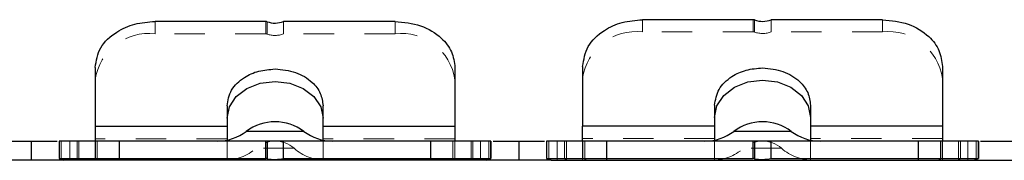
# Model space of a CAD drawing. Header units: inches. Extents: x 1687 to 2505, y -239 to -56.
# Tile 160 of 166: x 1841.823 to 1845.055, y -85.583 to -85.122. Entities that reach past the tile are written whole.
import ezdxf

# ---------------------------------------------------------------- set-up
doc = ezdxf.new("R2010")
doc.units = ezdxf.units.IN
doc.header["$LTSCALE"] = 0.5
doc.header["$MEASUREMENT"] = 0
doc.linetypes.add('HIDDEN', pattern=[0.225, 0.15, -0.075])
doc.layers.add('APP-M-S', color=30, linetype='Continuous')

msp = doc.modelspace()

# ---------------------------------------------------------------- linework, layer by layer
at = {"layer": 'APP-M-S', "linetype": 'Continuous', "lineweight": 25}
for p, q in [((1842.631, -85.12764), (1842.26781, -85.12764)), ((1843.05521, -85.12764), (1842.68964, -85.12764)), ((1844.231, -85.12197), (1843.86781, -85.12197)), ((1844.65521, -85.12197), (1844.28964, -85.12197)), ((1842.07096, -85.27843), (1842.07096, -85.51971)), ((1843.25206, -85.27843), (1843.25206, -85.51971)), ((1843.67096, -85.27495), (1843.67096, -85.47121)), ((1844.85206, -85.27495), (1844.85206, -85.47121)), ((1842.53411, -85.37372), (1842.56895, -85.34703)), ((1842.56895, -85.34703), (1842.61285, -85.32989)), ((1842.61285, -85.32989), (1842.66151, -85.32399)), ((1842.66151, -85.32399), (1842.71018, -85.32989)), ((1842.71018, -85.32989), (1842.75408, -85.34703)), ((1842.75408, -85.34703), (1842.78892, -85.37372)), ((1844.13411, -85.37018), (1844.16895, -85.34311)), ((1844.16895, -85.34311), (1844.21285, -85.32572)), ((1844.21285, -85.32572), (1844.26151, -85.31973)), ((1844.26151, -85.31973), (1844.31018, -85.32572)), ((1844.31018, -85.32572), (1844.35408, -85.34311)), ((1844.35408, -85.34311), (1844.38892, -85.37018)), ((1842.51174, -85.40735), (1842.53411, -85.37372)), ((1842.78892, -85.37372), (1842.81129, -85.40735)), ((1844.11174, -85.4043), (1844.13411, -85.37018)), ((1844.38892, -85.37018), (1844.41129, -85.4043)), ((1842.50403, -85.40414), (1842.50403, -85.51653)), ((1842.50403, -85.44463), (1842.51174, -85.40735)), ((1842.81129, -85.40735), (1842.81899, -85.44463)), ((1842.81899, -85.51653), (1842.81899, -85.40414)), ((1844.10403, -85.40248), (1844.10403, -85.47121)), ((1844.10403, -85.44212), (1844.11174, -85.4043)), ((1844.41129, -85.4043), (1844.41899, -85.44212)), ((1844.41899, -85.40248), (1844.41899, -85.47121)), ((1842.50403, -85.47189), (1842.07096, -85.47189)), ((1843.25206, -85.47189), (1842.81899, -85.47189)), ((1844.10403, -85.47121), (1843.67096, -85.47121)), ((1844.85206, -85.47121), (1844.41899, -85.47121)), ((1842.756, -85.48821), (1842.56703, -85.48821)), ((1844.356, -85.48821), (1844.16703, -85.48821)), ((1841.65808, -85.51971), (1841.94596, -85.51971)), ((1841.86151, -85.51971), (1841.86151, -85.5827)), ((1841.95285, -85.51971), (1841.95285, -85.57724)), ((1843.17332, -85.51971), (1842.1497, -85.51971)), ((1842.1497, -85.51971), (1842.1497, -85.5827)), ((1842.631, -85.57724), (1842.631, -85.51971)), ((1842.63536, -85.51971), (1842.63536, -85.5776)), ((1842.68964, -85.57724), (1842.68964, -85.51971)), ((1843.17332, -85.5827), (1843.17332, -85.51971)), ((1843.37017, -85.51971), (1843.37017, -85.57724)), ((1843.37706, -85.51971), (1843.54596, -85.51971)), ((1843.46151, -85.51971), (1843.46151, -85.5827)), ((1843.55285, -85.51971), (1843.55285, -85.57724)), ((1844.77332, -85.51971), (1843.7497, -85.51971)), ((1843.7497, -85.51971), (1843.7497, -85.5827)), ((1844.231, -85.57724), (1844.231, -85.51971)), ((1844.23536, -85.51971), (1844.23536, -85.5776)), ((1844.28964, -85.57724), (1844.28964, -85.51971)), ((1844.77332, -85.5827), (1844.77332, -85.51971)), ((1844.97017, -85.51971), (1844.97017, -85.57724)), ((1844.97706, -85.51971), (1845.14596, -85.51971)), ((1843.56785, -85.5827), (1841.14784, -85.5827)), ((1841.95285, -85.57724), (1842.631, -85.57724)), ((1841.95285, -85.57724), (1841.96785, -85.5827)), ((1842.68964, -85.57724), (1843.37017, -85.57724)), ((1843.35517, -85.5827), (1843.37017, -85.57724)), ((1843.55285, -85.57724), (1844.231, -85.57724)), ((1843.55285, -85.57724), (1843.56785, -85.5827)), ((1843.56785, -85.5827), (1845.15285, -85.5827)), ((1844.28964, -85.57724), (1844.97017, -85.57724)), ((1844.95517, -85.5827), (1844.97017, -85.57724))]:
    msp.add_line(p, q, dxfattribs=at)
at = {"layer": 'APP-M-S', "linetype": 'HIDDEN', "lineweight": 18}
for p, q in [((1842.26781, -85.12764), (1842.26781, -85.16813)), ((1842.631, -85.12764), (1842.631, -85.16813)), ((1842.63536, -85.16889), (1842.63536, -85.1284)), ((1842.68964, -85.12764), (1842.68964, -85.16813)), ((1843.05521, -85.12764), (1843.05521, -85.16813)), ((1843.86781, -85.12197), (1843.86781, -85.16161)), ((1844.231, -85.12197), (1844.231, -85.16161)), ((1844.23536, -85.16239), (1844.23536, -85.12275)), ((1844.28964, -85.12197), (1844.28964, -85.16161)), ((1844.65521, -85.12197), (1844.65521, -85.16161)), ((1842.631, -85.16813), (1842.26781, -85.16813)), ((1843.05521, -85.16813), (1842.68964, -85.16813)), ((1844.231, -85.16161), (1843.86781, -85.16161)), ((1844.65521, -85.16161), (1844.28964, -85.16161)), ((1842.07096, -85.27843), (1842.07096, -85.31892)), ((1843.25206, -85.27843), (1843.25206, -85.31892)), ((1843.67096, -85.27495), (1843.67096, -85.31459)), ((1844.85206, -85.27495), (1844.85206, -85.31459)), ((1842.50403, -85.40414), (1842.50403, -85.44463)), ((1842.81899, -85.40414), (1842.81899, -85.44463)), ((1844.10403, -85.40248), (1844.10403, -85.44212)), ((1842.56703, -85.48821), (1842.756, -85.48821)), ((1844.16703, -85.48821), (1844.356, -85.48821)), ((1841.95385, -85.51971), (1841.95385, -85.5776)), ((1841.95985, -85.57979), (1841.95985, -85.51971)), ((1841.98751, -85.5827), (1841.98751, -85.51971)), ((1842.01191, -85.57724), (1842.01191, -85.51971)), ((1842.01796, -85.51971), (1842.01796, -85.5827)), ((1842.50403, -85.51238), (1842.07096, -85.51238)), ((1842.07096, -85.51971), (1842.07096, -85.5827)), ((1842.07196, -85.51971), (1842.07196, -85.57468)), ((1842.07796, -85.5827), (1842.07796, -85.51971)), ((1842.50403, -85.5827), (1842.50403, -85.51653)), ((1843.25206, -85.51238), (1842.81899, -85.51238)), ((1842.81899, -85.5827), (1842.81899, -85.51653)), ((1843.24506, -85.51971), (1843.24506, -85.5827)), ((1843.25106, -85.57469), (1843.25106, -85.51971)), ((1843.25206, -85.51971), (1843.25206, -85.51971)), ((1843.25206, -85.5827), (1843.25206, -85.51971)), ((1843.30506, -85.51971), (1843.30506, -85.5827)), ((1843.31112, -85.57724), (1843.31112, -85.51971)), ((1843.33551, -85.51971), (1843.33551, -85.5827)), ((1843.36317, -85.51971), (1843.36317, -85.57979)), ((1843.36917, -85.5776), (1843.36917, -85.51971)), ((1843.55385, -85.51971), (1843.55385, -85.5776)), ((1843.55985, -85.57979), (1843.55985, -85.51971)), ((1843.58751, -85.5827), (1843.58751, -85.51971)), ((1843.61191, -85.57724), (1843.61191, -85.51971)), ((1843.61796, -85.51971), (1843.61796, -85.5827)), ((1844.10403, -85.51086), (1843.67096, -85.51086)), ((1843.67096, -85.51086), (1843.67096, -85.51731)), ((1843.67096, -85.51971), (1843.67096, -85.5827)), ((1843.67196, -85.51971), (1843.67196, -85.57468)), ((1843.67796, -85.5827), (1843.67796, -85.51971)), ((1844.10403, -85.51086), (1844.10403, -85.51731)), ((1844.10403, -85.5827), (1844.10403, -85.51971)), ((1844.85206, -85.51086), (1844.41899, -85.51086)), ((1844.41899, -85.51731), (1844.41899, -85.51086)), ((1844.41899, -85.5827), (1844.41899, -85.51971)), ((1844.84506, -85.51971), (1844.84506, -85.5827)), ((1844.85106, -85.57469), (1844.85106, -85.51971)), ((1844.85206, -85.51086), (1844.85206, -85.51731)), ((1844.85206, -85.51971), (1844.85206, -85.51971)), ((1844.85206, -85.5827), (1844.85206, -85.51971)), ((1844.90506, -85.51971), (1844.90506, -85.5827)), ((1844.91112, -85.57724), (1844.91112, -85.51971)), ((1844.93551, -85.51971), (1844.93551, -85.5827)), ((1844.96317, -85.51971), (1844.96317, -85.57979)), ((1844.96917, -85.5776), (1844.96917, -85.51971)), ((1842.72401, -85.54333), (1842.59902, -85.54333)), ((1844.32401, -85.54333), (1844.19902, -85.54333)), ((1842.01191, -85.57724), (1842.01566, -85.5827)), ((1842.07096, -85.57724), (1842.08596, -85.5827)), ((1843.23706, -85.5827), (1843.25206, -85.57724)), ((1843.25206, -85.5827), (1843.25206, -85.5827)), ((1843.30737, -85.5827), (1843.31112, -85.57724)), ((1843.61191, -85.57724), (1843.61566, -85.5827)), ((1843.67096, -85.57724), (1843.68596, -85.5827)), ((1844.83706, -85.5827), (1844.85206, -85.57724)), ((1844.85206, -85.5827), (1844.85206, -85.5827)), ((1844.90737, -85.5827), (1844.91112, -85.57724))]:
    msp.add_line(p, q, dxfattribs=at)
at = {"layer": 'APP-M-S', "linetype": 'Continuous', "lineweight": 25}
for centre, radius, start, end in [((1842.63104, -85.14022), 0.01258, 69.89979, 90.16516), ((1842.66149, -85.05674), 0.07628, 249.9656, 291.65156), ((1844.23104, -85.13439), 0.01242, 69.62161, 90.16036), ((1844.26149, -85.05215), 0.07528, 249.68554, 291.95506), ((1842.66151, -85.6142), 0.15748, 53.1301, 126.8699), ((1844.26151, -85.6142), 0.15748, 53.1301, 126.8699), ((1842.47254, -85.36223), 0.15748, 270, 306.8699), ((1842.85049, -85.36223), 0.15748, 233.1301, 270), ((1844.07254, -85.36223), 0.15748, 270, 306.8699), ((1844.45049, -85.36223), 0.15748, 233.1301, 270)]:
    msp.add_arc(centre, radius, start, end, dxfattribs=at)
at = {"layer": 'APP-M-S', "linetype": 'HIDDEN', "lineweight": 18}
for centre, radius, start, end in [((1842.24748, -85.34547), 0.1785, 83.45913, 171.44831), ((1842.63104, -85.18071), 0.01258, 69.89979, 90.16516), ((1842.66149, -85.09723), 0.07628, 249.9656, 291.65156), ((1843.07555, -85.34547), 0.1785, 8.55169, 96.54087), ((1843.84832, -85.33967), 0.17912, 83.75333, 171.95151), ((1844.23104, -85.17403), 0.01242, 69.62161, 90.16036), ((1844.26149, -85.0918), 0.07528, 249.68554, 291.95506), ((1844.6747, -85.33967), 0.17912, 8.04849, 96.24667), ((1842.66151, -85.6142), 0.09449, 48.59038, 131.40962), ((1844.26151, -85.6142), 0.09449, 48.59038, 131.40962), ((1842.49485, -85.42522), 0.15748, 270, 311.40962), ((1842.82817, -85.42522), 0.15748, 228.59038, 270), ((1844.09485, -85.42522), 0.15748, 270, 311.40962), ((1844.42817, -85.42522), 0.15748, 228.59038, 270)]:
    msp.add_arc(centre, radius, start, end, dxfattribs=at)
at = {"layer": 'APP-M-S', "linetype": 'Continuous', "lineweight": 25}
for centre, major_axis, start_param, end_param in [((1842.631, -85.58088), (0.01, 0), 1.1197695, 1.5707963), ((1842.66151, -85.55795), (0.06, 0), 4.2613622, 5.2002589), ((1844.231, -85.58088), (0.01, 0), 1.1197695, 1.5707963), ((1844.26151, -85.55795), (0.06, 0), 4.2613622, 5.2002589)]:
    msp.add_ellipse(centre, major_axis=major_axis, ratio=0.3639702, start_param=start_param, end_param=end_param, dxfattribs=at)
for points, knots in [([(1842.07096, -85.27843), (1842.07467, -85.25631), (1842.0821, -85.21205), (1842.13482, -85.16249), (1842.19971, -85.1329), (1842.24511, -85.12939), (1842.26781, -85.12764)], [0, 0, 0, 0, 0.279619, 0.5592379, 0.779619, 1, 1, 1, 1]), ([(1843.05521, -85.12764), (1843.0841, -85.13048), (1843.14187, -85.13617), (1843.20657, -85.17655), (1843.24519, -85.22626), (1843.24977, -85.26104), (1843.25206, -85.27843)], [0, 0, 0, 0, 0.27961896, 0.55923791, 0.77961895, 1, 1, 1, 1]), ([(1843.67096, -85.27495), (1843.67467, -85.2525), (1843.6821, -85.20761), (1843.73482, -85.15733), (1843.79971, -85.12731), (1843.84511, -85.12375), (1843.86781, -85.12197)], [0, 0, 0, 0, 0.279619, 0.5592379, 0.779619, 1, 1, 1, 1]), ([(1844.65521, -85.12197), (1844.6841, -85.12486), (1844.74187, -85.13063), (1844.80657, -85.1716), (1844.84519, -85.22202), (1844.84977, -85.25731), (1844.85206, -85.27495)], [0, 0, 0, 0, 0.279619, 0.5592379, 0.779619, 1, 1, 1, 1]), ([(1842.50403, -85.40414), (1842.507, -85.38644), (1842.51294, -85.35103), (1842.55512, -85.31138), (1842.60703, -85.28771), (1842.64335, -85.2849), (1842.66151, -85.2835)], [0, 0, 0, 0, 0.279619, 0.5592379, 0.779619, 1, 1, 1, 1]), ([(1842.66151, -85.2835), (1842.68462, -85.28577), (1842.73084, -85.29032), (1842.7826, -85.32263), (1842.81349, -85.3624), (1842.81716, -85.39022), (1842.81899, -85.40414)], [0, 0, 0, 0, 0.27961896, 0.55923791, 0.77961895, 1, 1, 1, 1]), ([(1844.10403, -85.40248), (1844.107, -85.38452), (1844.11294, -85.3486), (1844.15512, -85.30838), (1844.20703, -85.28437), (1844.24335, -85.28152), (1844.26151, -85.28009)], [0, 0, 0, 0, 0.279619, 0.5592379, 0.779619, 1, 1, 1, 1]), ([(1844.26151, -85.28009), (1844.28462, -85.2824), (1844.33084, -85.28702), (1844.3826, -85.31979), (1844.41349, -85.36013), (1844.41716, -85.38836), (1844.41899, -85.40248)], [0, 0, 0, 0, 0.27961896, 0.55923791, 0.77961895, 1, 1, 1, 1]), ([(1843.67096, -85.51809), (1843.67096, -85.51771), (1843.67096, -85.51656), (1843.67096, -85.50768), (1843.67096, -85.49271), (1843.67096, -85.47838), (1843.67096, -85.47121)], [0, 0, 0, 0, 0.1424416, 0.4282944, 0.7141472, 1, 1, 1, 1]), ([(1844.85206, -85.47121), (1844.85206, -85.47838), (1844.85206, -85.49271), (1844.85206, -85.50768), (1844.85206, -85.51656), (1844.85206, -85.51771), (1844.85206, -85.51809)], [0, 0, 0, 0, 0.2858528, 0.5717056, 0.8575584, 1, 1, 1, 1]), ([(1842.1497, -85.51971), (1842.12082, -85.51971), (1842.06305, -85.51971), (1841.99835, -85.51971), (1841.95973, -85.51971), (1841.95514, -85.51971), (1841.95285, -85.51971)], [0, 0, 0, 0, 0.279619, 0.5592379, 0.779619, 1, 1, 1, 1]), ([(1843.37017, -85.51971), (1843.36646, -85.51971), (1843.35904, -85.51971), (1843.30632, -85.51971), (1843.24143, -85.51971), (1843.19603, -85.51971), (1843.17332, -85.51971)], [0, 0, 0, 0, 0.279619, 0.5592379, 0.779619, 1, 1, 1, 1]), ([(1843.7497, -85.51971), (1843.72082, -85.51971), (1843.66305, -85.51971), (1843.59835, -85.51971), (1843.55973, -85.51971), (1843.55514, -85.51971), (1843.55285, -85.51971)], [0, 0, 0, 0, 0.279619, 0.5592379, 0.779619, 1, 1, 1, 1]), ([(1844.97017, -85.51971), (1844.96646, -85.51971), (1844.95904, -85.51971), (1844.90632, -85.51971), (1844.84143, -85.51971), (1844.79603, -85.51971), (1844.77332, -85.51971)], [0, 0, 0, 0, 0.279619, 0.5592379, 0.779619, 1, 1, 1, 1])]:
    msp.add_open_spline(points, degree=3, knots=knots, dxfattribs=at)
for points in [[(1844.10403, -85.47121), (1844.10403, -85.47837), (1844.10403, -85.49268), (1844.10403, -85.50782), (1844.10403, -85.51784), (1844.10403, -85.51909), (1844.10403, -85.51971)], [(1844.41899, -85.47121), (1844.41899, -85.47837), (1844.41899, -85.49268), (1844.41899, -85.50782), (1844.41899, -85.51784), (1844.41899, -85.51909), (1844.41899, -85.51971)]]:
    msp.add_open_spline(points, degree=3, dxfattribs=at)

doc.saveas('drawing.dxf')
